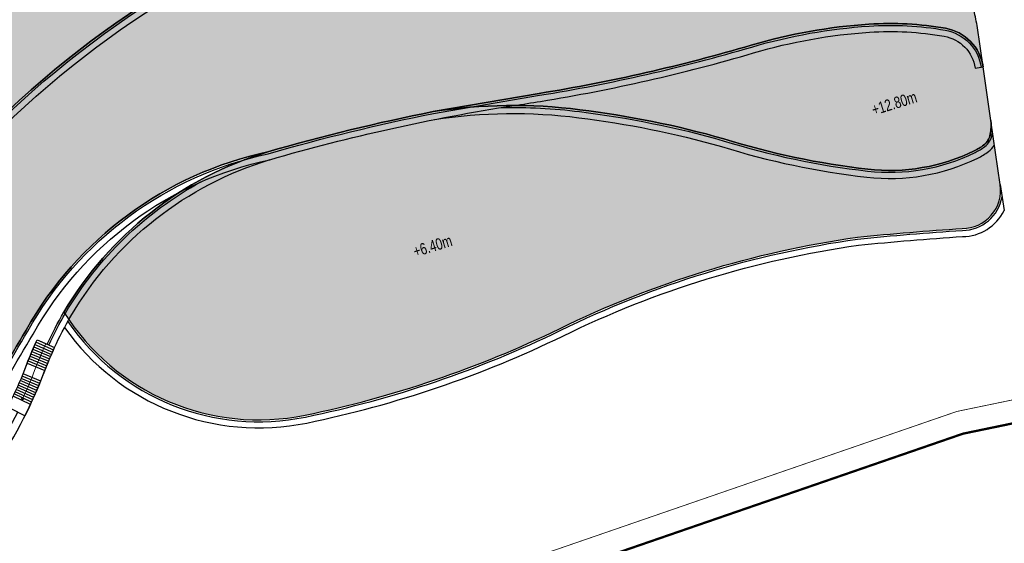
# Model space of a CAD drawing. Header units: millimetres. Extents: x -1402 to -179, y -280 to 6164.
# Tile 119 of 212: x -650 to -521, y 2723 to 2792. Entities that reach past the tile are written whole.
import ezdxf

# ---------------------------------------------------------------- set-up
doc = ezdxf.new("R2010")
doc.units = ezdxf.units.MM
doc.linetypes.add('AJN-Limite', pattern=[1.25, 0.5, -0.25, 0, -0.25, 0, -0.25])
doc.linetypes.add('DASH', pattern=[0.35, 0.25, -0.1])
doc.layers.add('AJN-2-SBT-V', color=51, linetype='CONTINUOUS')
doc.layers.add('AJN-8-251-H', color=251, linetype='CONTINUOUS')
doc.layers.add('AJN-6-Etang', color=7, linetype='CONTINUOUS', lineweight=15, true_color=0x46a499)
for name, color, linetype, lineweight in [('AJN-7-500-A', 10, 'CONTINUOUS', 18), ('AJN-8-252-H', 252, 'CONTINUOUS', 20), ('GEO-1-LIM-V', 10, 'AJN-Limite', 25)]:
    doc.layers.add(name, color=color, linetype=linetype, lineweight=lineweight)
doc.layers.add('AJN-9-SRF-MARINHORIZON-TERRACE 50%', color=7, linetype='CONTINUOUS', true_color=0xf8d731)
doc.styles.get("Standard").update_dxf_attribs({"font": 'rs.shx', "bigfont": 'hztxt.shx'})

# ---------------------------------------------------------------- blocks, each defined once
blk = doc.blocks.new('ESCALIER COURBE')
at = {"layer": 'AJN-8-251-H', "linetype": 'Continuous'}
for p, q in [((-2.091465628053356, 1.405588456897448), (-0.2043146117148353, -0.2342875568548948)), ((-1.872455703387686, 1.656514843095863), (0.007522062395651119, 0.008420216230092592)), ((-3.169978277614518, 0.1367544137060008), (-1.247502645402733, -1.461563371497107)), ((-2.956494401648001, 0.3923987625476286), (-1.041011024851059, -1.214292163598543)), ((-2.741897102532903, 0.647109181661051), (-0.8334424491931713, -0.9679242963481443)), ((-2.526190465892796, 0.9008808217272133), (-0.62480087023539, -0.7224644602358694)), ((-2.309378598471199, 1.153708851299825), (-0.415090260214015, -0.477917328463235)), ((-4.009937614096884, -0.8972797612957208), (-2.060765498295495, -2.461076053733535)), ((-3.800957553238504, -0.6379605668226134), (-1.858627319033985, -2.210246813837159)), ((-3.590847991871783, -0.3795556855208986), (-1.6553966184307, -1.960301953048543)), ((-3.382344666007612, -0.1198189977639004), (-1.452913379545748, -1.709733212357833)), ((-3.418879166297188, -4.152096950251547), (-5.330543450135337, -2.541029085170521)), ((-3.205460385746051, -3.89750844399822), (-5.125533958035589, -2.296472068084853)), ((-2.993377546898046, -3.641805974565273), (-4.921807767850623, -2.050844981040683)), ((-4.505806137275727, -5.408086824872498), (-6.374642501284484, -3.747529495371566)), ((-4.285796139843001, -5.159172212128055), (-6.163301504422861, -3.508422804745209)), ((-4.067092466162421, -4.909109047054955), (-5.953215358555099, -3.268212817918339)), ((-3.849701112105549, -4.657904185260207), (-5.744389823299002, -3.02690612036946)), ((-3.633628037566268, -4.405564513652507), (-5.536830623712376, -2.78450932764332)), ((-5.173613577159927, -6.147871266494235), (-7.016136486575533, -4.45816439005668)), ((-4.949720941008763, -5.902443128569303), (-6.801065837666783, -4.222406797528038)), ((-4.727116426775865, -5.655846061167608), (-6.587232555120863, -3.985526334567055)), ((-6.312182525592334, -7.357243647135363), (-8.109842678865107, -5.619884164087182))]:
    blk.add_line(p, q, dxfattribs=at)
at = {"layer": 'AJN-8-251-H', "linetype": 'Continuous', "flags": 128}
for points in [[(-4.012698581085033, -0.8950646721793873, -0.01090874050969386), (-1.872455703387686, 1.656514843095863)], [(-2.06270429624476, -2.459520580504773, -0.01087050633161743), (-2.273736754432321e-13, 0, -6.100320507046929e-05), (0.007522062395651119, 0.008420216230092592)]]:
    blk.add_lwpolyline(points, format="xyb", dxfattribs=at)
at = {"layer": 'AJN-8-251-H', "linetype": 'Continuous'}
for points in [[(-8.109842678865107, -5.619884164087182, 0.01963747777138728), (-4.921807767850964, -2.050844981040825, -0.004816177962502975), (-4.012698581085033, -0.8950646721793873, -0.004816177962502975)], [(-6.312182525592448, -7.357243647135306, 0.01980274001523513), (-2.966707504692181, -3.609457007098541, -0.004953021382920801), (-2.06270429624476, -2.459520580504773, -0.004953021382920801)]]:
    blk.add_lwpolyline(points, format="xyb", dxfattribs=at)
at = {"layer": 'AJN-8-252-H', "flags": 128}
blk.add_lwpolyline([(-6.094875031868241, -5.303017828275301, 0.01317423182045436), (-3.944375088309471, -2.830298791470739, -0.01579367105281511), (-0.932506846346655, 0.8325026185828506)], format="xyb", dxfattribs=at)
blk.add_lwpolyline([(-5.716615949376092, -5.172940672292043), (-6.094875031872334, -5.303017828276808), (-6.018395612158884, -4.910397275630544)], dxfattribs=at)

msp = doc.modelspace()

# ---------------------------------------------------------------- hatches: boundary and pattern name
at = {"layer": 'AJN-6-Etang', "linetype": 'Continuous', "transparency": 33554687}
h = msp.add_hatch(color=256, dxfattribs=at)
h.dxf.hatch_style = 1
h.set_gradient(color1=(166, 228, 247), rotation=200, centered=1, tint=0.800000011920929, name='INVCURVED')
edge = h.paths.add_edge_path()
edge.add_arc((-539.6903833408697, 2846.378562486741), 32.8479777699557, 259.0174260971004, 283.7331395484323)
edge.add_line((-531.8922719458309, 2814.469643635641), (-533.1331609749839, 2818.226826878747))
edge.add_arc((-533.574940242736, 2818.064349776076), 0.4707098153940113, -70.6203057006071, 20.192458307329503, ccw=False)
edge.add_arc((-533.9948825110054, 2819.2615711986), 1.739445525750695, 267.0779223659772, 289.3427458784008, ccw=False)
edge.add_arc((-533.925047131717, 2821.717364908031), 4.195972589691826, 261.17933869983, 267.83506076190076, ccw=False)
edge.add_arc((-530.7439089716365, 2836.325698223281), 19.14067116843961, 246.9188615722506, 258.4739672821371, ccw=False)
edge.add_arc((-575.9250879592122, 2720.152697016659), 105.5203835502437, 69.08009231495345, 74.95191348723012)
edge.add_arc((-571.7268882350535, 2721.66224611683), 103.0377285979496, 76.98883006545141, 93.05743218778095)
edge.add_arc((-574.2587065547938, 2778.538436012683), 46.11022811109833, 93.68543034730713, 100.3376313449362)
edge.add_arc((-606.5813803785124, 2926.946865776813), 105.8155929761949, 278.13139810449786, 283.1361526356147, ccw=False)
edge.add_arc((-602.0929170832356, 2930.688558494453), 108.9982880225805, 268.7077466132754, 275.5166178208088, ccw=False)
edge.add_arc((-604.8070941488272, 2649.087568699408), 172.630613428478, 89.91502416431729, 111.1577777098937)
edge.add_arc((-644.2003523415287, 2745.649223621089), 68.38566050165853, 109.5782243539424, 132.1159801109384)
edge.add_arc((-633.940241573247, 2742.69358752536), 77.6631326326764, 136.2721735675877, 154.6878398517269)
edge.add_arc((-836.7744922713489, 2844.021250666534), 149.0997929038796, 326.8485866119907, 332.81313141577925, ccw=False)
edge.add_arc((-753.5528919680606, 2788.708372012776), 49.18277004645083, 289.5712784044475, 327.77999888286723, ccw=False)
edge.add_arc((-745.6361823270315, 2763.769329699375), 23.05000703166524, 265.80598677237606, 291.7958996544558, ccw=False)
edge.add_arc((-746.7268568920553, 2748.895891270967), 8.136632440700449, 238.73531725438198, 265.8059867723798, ccw=False)
edge.add_arc((-747.701861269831, 2747.290061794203), 6.257983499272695, 204.7451583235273, 238.7353172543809, ccw=False)
edge.add_arc((-698.6065861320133, 2766.450415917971), 58.9496478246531, 201.6826345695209, 210.3252863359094)
edge.add_arc((-722.7767510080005, 2754.056911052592), 31.86463938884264, 213.0342114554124, 247.3748419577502)
edge.add_arc((-731.5727928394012, 2732.951902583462), 9.000000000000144, 247.3748419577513, 297.9607097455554)
edge.add_arc((-691.6662761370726, 2657.774338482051), 76.11284403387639, 113.07744778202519, 117.9607097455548, ccw=False)
edge.add_arc((-801.5518826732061, 2908.592369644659), 197.7256147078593, 293.8823795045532, 315.3027358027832)
edge.add_arc((-561.8123215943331, 2684.378913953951), 130.7194739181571, 83.02942774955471, 139.3583344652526, ccw=False)
h = msp.add_hatch(color=256, dxfattribs=at)
h.dxf.hatch_style = 1
h.set_gradient(color1=(181, 223, 247), rotation=200, centered=1, tint=0.800000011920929, name='INVCURVED')
edge = h.paths.add_edge_path()
edge.add_arc((-536.1331980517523, 2749.417541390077), 41.76902211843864, 80.08128101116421, 93.81348574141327, ccw=False)
edge.add_arc((-529.9721789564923, 2784.650621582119), 6.001325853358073, 8.314213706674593, 80.08128101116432, ccw=False)
edge.add_line((-524.0339273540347, 2785.518423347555), (-524.8218382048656, 2790.909992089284))
edge.add_arc((-539.6641874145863, 2788.740966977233), 15.00000000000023, 8.314213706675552, 17.11641258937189)
edge.add_line((-525.3285562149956, 2793.155678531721), (-531.8922719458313, 2814.469643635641))
edge.add_arc((-539.6903833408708, 2846.37856248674), 32.84797776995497, 259.0174260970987, 283.7331395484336, ccw=False)
edge.add_arc((-561.8123215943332, 2684.378913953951), 130.7194739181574, 83.02942774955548, 139.3583344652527)
edge.add_arc((-801.5518826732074, 2908.592369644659), 197.7256147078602, 293.88237950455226, 315.3027358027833, ccw=False)
edge.add_arc((-691.666276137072, 2657.774338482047), 76.1128440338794, 109.1621766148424, 113.07744778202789, ccw=False)
edge.add_arc((-700.3908612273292, 2682.881288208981), 49.53320314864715, 76.18652852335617, 109.16217663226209, ccw=False)
edge.add_arc((6736.442926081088, 43852.96636338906), 41786.93979426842, 259.7649214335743, 259.7784708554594)
edge.add_arc((-676.0644756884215, 2753.926779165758), 24.85499872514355, 263.5898590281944, 326.3375928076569)
edge.add_arc((-2060.139441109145, 3581.808366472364), 1637.6038108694, 329.0722052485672, 329.5217709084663)
edge.add_arc((-607.3271954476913, 2727.944119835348), 47.56153281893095, 102.10276570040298, 150.7305022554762, ccw=False)
edge.add_arc((-545.9599434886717, 2528.331226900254), 256.2479434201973, 101.20186661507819, 106.1646998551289, ccw=False)
edge.add_line((-595.7402857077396, 2779.697346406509), (-581.894087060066, 2782.067430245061))
edge.add_arc((-618.1463783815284, 3005.2683349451), 226.1257890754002, 279.2254205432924, 286.4139132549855)
edge.add_arc((-534.1899581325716, 2720.264426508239), 70.98682985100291, 93.8134857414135, 106.41391325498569, ccw=False)
at = {"layer": 'AJN-6-Etang', "transparency": 33554687}
h = msp.add_hatch(color=256, dxfattribs=at)
h.dxf.hatch_style = 1
h.set_gradient(color1=(188, 236, 246), rotation=200, centered=1, tint=0.800000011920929, name='INVCURVED')
edge = h.paths.add_edge_path()
edge.add_arc((-529.9721789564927, 2784.650621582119), 6.001325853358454, 8.314213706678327, 80.0812810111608)
edge.add_arc((-536.1331980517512, 2749.417541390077), 41.76902211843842, 80.08128101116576, 93.81348574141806)
edge.add_arc((-534.1899581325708, 2720.26442650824), 70.98682985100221, 93.8134857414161, 106.4139132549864)
edge.add_arc((-618.146378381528, 3005.268334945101), 226.125789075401, 279.22542054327, 286.41391325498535, ccw=False)
edge.add_line((-581.894087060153, 2782.067430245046), (-595.7402857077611, 2779.697346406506))
edge.add_arc((-585.3088098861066, 2712.091593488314), 68.4058003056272, 82.70206975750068, 98.77148672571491, ccw=False)
edge.add_arc((-591.4480943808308, 2658.177498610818), 122.6653533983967, 74.09507165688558, 83.05663605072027, ccw=False)
edge.add_arc((-527.8576559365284, 2872.127404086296), 100.5522168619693, 252.6562582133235, 263.6004390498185)
edge.add_arc((-536.1791950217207, 2796.941333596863), 24.90736390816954, 263.345897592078, 296.1893437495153)
edge.add_arc((-527.6510556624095, 2780.017136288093), 5.959617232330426, 294.4264649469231, 308.1904459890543)
edge.add_arc((-525.3469842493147, 2777.165244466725), 2.294084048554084, 307.0003335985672, 349.6996083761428)
edge.add_arc((-529.9453750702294, 2777.938647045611), 6.956927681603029, 350.2044284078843, 365.010583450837)
edge.add_line((-523.0150327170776, 2778.546263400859), (-524.0339273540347, 2785.518423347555))
h = msp.add_hatch(color=256, dxfattribs=at)
h.dxf.hatch_style = 1
h.set_gradient(color1=(143, 224, 240), color2=(237, 250, 252), rotation=220, centered=1, tint=0.800000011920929, name='INVCURVED')
edge = h.paths.add_edge_path()
edge.add_arc((-526.74060378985, 2769.462102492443), 5.000000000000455, 269.9999999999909, 368.3142137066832)
edge.add_line((-521.7931540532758, 2770.185110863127), (-523.015032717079, 2778.546263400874))
edge.add_arc((-529.9453750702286, 2777.938647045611), 6.956927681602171, -9.298855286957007, 5.010583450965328, ccw=False)
edge.add_arc((-525.3469842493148, 2777.165244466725), 2.29408404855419, 307.0003335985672, 351.20596474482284, ccw=False)
edge.add_arc((-527.6510556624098, 2780.017136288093), 5.959617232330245, 294.4264649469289, 308.19044598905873, ccw=False)
edge.add_arc((-536.1791950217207, 2796.941333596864), 24.90736390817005, 263.345897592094, 296.18934374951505, ccw=False)
edge.add_arc((-527.8576559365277, 2872.127404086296), 100.5522168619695, 252.6562582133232, 263.60043904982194, ccw=False)
edge.add_arc((-591.4480943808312, 2658.177498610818), 122.6653533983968, 74.09507165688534, 83.05663605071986)
edge.add_arc((-585.3088098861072, 2712.091593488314), 68.40580030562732, 82.70206975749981, 98.7714867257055)
edge.add_arc((-545.9599434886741, 2528.331226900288), 256.2479434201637, 101.2018666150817, 106.1646998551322)
edge.add_arc((-603.9778946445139, 2730.139153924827), 46.26852690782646, 106.7330714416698, 149.5874440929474)
edge.add_arc((-618.4786271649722, 2769.522860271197), 30.00000000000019, 212.1441257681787, 281.6391712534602)
edge.add_arc((-640.9707072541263, 2878.716675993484), 141.4862460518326, 281.6391712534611, 295.8553758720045)
edge.add_arc((-522.3316057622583, 2635.25015670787), 129.3486840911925, 98.03766878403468, 116.11541465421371, ccw=False)
edge.add_arc((-503.5929547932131, 2402.214537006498), 362.9863803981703, 93.6562339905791, 95.82263408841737, ccw=False)
at = {"layer": 'AJN-9-SRF-MARINHORIZON-TERRACE 50%', "true_color": 0xf8d731, "transparency": 33554559}
h = msp.add_hatch(dxfattribs=at)
h.set_pattern_fill('ANSI31', color=40, scale=0.2)
h.set_pattern_definition([(62.16630264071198, (-675.2100222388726, 136.2834458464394), (-0.5615346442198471, 0.2964858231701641), [])])
h.paths.add_polyline_path([(-608.3321525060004, 2833.238846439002, -0.06866651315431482), (-581.5690074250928, 2835.40113170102, 0.03486448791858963), (-560.5065399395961, 2835.679198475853, -0.0007837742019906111), (-554.3042454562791, 2836.184773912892, -0.0001887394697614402), (-552.7623415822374, 2836.307518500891), (-554.2873511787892, 2841.244305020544), (-562.8864201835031, 2838.587989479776), (-563.5652563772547, 2840.785529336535), (-572.1643253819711, 2838.129213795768), (-573.0497638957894, 2840.995570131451), (-581.6488329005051, 2838.339254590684), (-582.3866983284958, 2840.727884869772), (-590.9857673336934, 2838.07156933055), (-591.42848659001, 2839.504747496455), (-600.0275555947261, 2836.848431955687), (-600.7063917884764, 2839.045971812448), (-609.3054607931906, 2836.38965627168), (-609.7481800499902, 2837.822834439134), (-618.3472490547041, 2835.166518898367), (-618.6423952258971, 2836.121971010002), (-627.2414642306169, 2833.465655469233), (-627.6841834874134, 2834.898833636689), (-644.8823214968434, 2829.586202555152), (-645.3250407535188, 2831.019380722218), (-662.5231787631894, 2825.706749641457), (-662.8183249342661, 2826.662201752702), (-680.0164629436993, 2821.349570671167), (-679.7213167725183, 2820.394118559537), (-690.1035054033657, 2817.144383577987), (-699.1236299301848, 2811.868035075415), (-700.1334573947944, 2813.594374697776), (-715.6705139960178, 2804.505927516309), (-716.9327983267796, 2806.663852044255), (-732.4691133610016, 2797.575838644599), (-733.0757514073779, 2798.611208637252), (-748.6128080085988, 2789.522761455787), (-745.1708275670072, 2783.638561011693, -0.02906158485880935), (-718.6716012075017, 2797.7078330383, 0.02245452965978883), (-703.8887507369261, 2804.951018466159, 0.03574655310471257), (-701.4156360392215, 2806.579975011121, -0.01582952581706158), (-700.1049641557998, 2807.6688829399, -0.05869852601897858), (-698.2181821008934, 2808.644548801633, -0.03273755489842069), (-694.3041291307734, 2809.782619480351, 0.002347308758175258), (-690.7982539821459, 2810.574726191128, -0.002731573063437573), (-673.3014866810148, 2819.934802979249, -0.0964702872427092), (-661.824604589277, 2823.445313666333, 0.01833153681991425)])

# ---------------------------------------------------------------- linework, layer by layer
at = {"layer": 'AJN-2-SBT-V', "linetype": 'Continuous', "flags": 128}
msp.add_lwpolyline([(-661.0019790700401, 2769.519930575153, -0.2508528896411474), (-545.9482657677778, 2814.13218980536, 0.1082626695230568), (-531.8922719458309, 2814.469643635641), (-533.1331609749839, 2818.226826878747, -0.4183745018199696), (-533.4187460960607, 2817.620310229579, -0.09745540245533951), (-534.0835555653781, 2817.524387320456, -0.02904923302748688), (-534.5684667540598, 2817.571017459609, -0.05046142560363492), (-538.2477084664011, 2818.717226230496, 0.0256262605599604), (-548.5288704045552, 2822.054603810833, 0.07022761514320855), (-577.2226050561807, 2824.553307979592, 0.02903385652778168), (-582.5331124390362, 2823.90017477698, -0.02184083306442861), (-591.6144267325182, 2822.195111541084, -0.02971804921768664), (-604.5510643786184, 2821.717992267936, 0.09295535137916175), (-667.1159433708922, 2810.081158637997, 0.09865774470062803)], format="xyb", dxfattribs=at)
at = {"layer": 'AJN-2-SBT-V'}
msp.add_lwpolyline([(-538.9112035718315, 2791.094080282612, -0.05998985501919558), (-528.9384449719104, 2790.56224623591, -0.3237964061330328), (-524.0339273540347, 2785.518423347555), (-524.8218382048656, 2790.909992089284, 0.03842573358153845), (-525.3285562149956, 2793.155678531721), (-531.8922719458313, 2814.469643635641, -0.1082626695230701), (-545.9482657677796, 2814.13218980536, 0.2508528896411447), (-661.0019790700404, 2769.519930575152, -0.0937370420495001), (-721.5006108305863, 2727.796317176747, -0.01708525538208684), (-716.6497959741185, 2729.670018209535, -0.144884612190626), (-688.5642251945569, 2730.981900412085, 5.912050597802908e-05), (-678.8394075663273, 2729.227169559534, 0.2808412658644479), (-655.3772131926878, 2740.149691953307, 0.00196160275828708), (-648.8165320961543, 2751.197815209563, -0.215421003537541), (-617.2992204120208, 2774.448508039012, -0.02165783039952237), (-595.7402857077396, 2779.697346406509), (-581.894087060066, 2782.067430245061, 0.03137600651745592), (-554.2490190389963, 2788.358215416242, -0.05503520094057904)], format="xyb", close=True, dxfattribs=at)
at = {"layer": 'AJN-2-SBT-V', "flags": 128}
for points in [[(-524.0339273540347, 2785.518423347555, 0.3237964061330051), (-528.9384449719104, 2790.56224623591, 0.05998985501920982), (-538.9112035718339, 2791.094080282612, 0.05503520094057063), (-554.2490190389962, 2788.358215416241, -0.03137600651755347), (-581.894087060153, 2782.067430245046), (-595.7402857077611, 2779.697346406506, -0.07023118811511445), (-576.6193047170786, 2779.943240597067, -0.03912214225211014), (-557.8326426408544, 2776.146945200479, 0.04778932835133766), (-539.0653384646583, 2772.201750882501, 0.1442957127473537), (-525.1866047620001, 2774.590948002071, 0.06012900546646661), (-523.9663593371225, 2775.333115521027, 0.1884968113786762), (-523.0898720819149, 2776.755041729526, 0.06469406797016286), (-523.0150327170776, 2778.546263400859)], [(-526.7406037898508, 2764.462102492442, 0.4573830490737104), (-521.7931540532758, 2770.185110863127), (-523.015032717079, 2778.546263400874, -0.0625179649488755), (-523.0798687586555, 2776.81451811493, -0.1953116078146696), (-523.9663593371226, 2775.333115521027, -0.06012900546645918), (-525.186604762, 2774.590948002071, -0.1442957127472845), (-539.0653384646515, 2772.2017508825, -0.04778932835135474), (-557.8326426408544, 2776.146945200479, 0.03912214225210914), (-576.6193047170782, 2779.943240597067, 0.0702311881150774), (-595.7402857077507, 2779.697346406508, 0.02165783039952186), (-617.2992204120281, 2774.44850803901, 0.1891976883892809), (-643.8799997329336, 2753.561335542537, 0.3128781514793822), (-612.4261998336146, 2740.139733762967, 0.06210957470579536), (-579.2684073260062, 2751.393528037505, -0.07904304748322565), (-540.4176712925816, 2763.328165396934, -0.00945298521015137)]]:
    msp.add_lwpolyline(points, format="xyb", close=True, dxfattribs=at)
at = {"layer": 'AJN-2-SBT-V', "linetype": 'Continuous', "flags": 128}
msp.add_lwpolyline([(-664.06743493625, 2722.108041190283, 0.09389314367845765), (-649.8988315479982, 2740.516749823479), (-651.192436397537, 2741.171796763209, 0.01963747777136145), (-649.1998099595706, 2745.52277908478, -0.01572574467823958), (-647.3805131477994, 2749.964988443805), (-646.0565730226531, 2749.373500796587, -0.02494982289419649), (-643.879999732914, 2753.561335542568, -0.189197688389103), (-617.2992204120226, 2774.448508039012, 0.2154210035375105), (-648.8165320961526, 2751.197815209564, -0.001961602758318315), (-655.3772131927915, 2740.149691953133, -0.2808412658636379), (-678.839407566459, 2729.227169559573, -5.912050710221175e-05), (-688.5642253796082, 2730.981900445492, 0.1448846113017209), (-716.6497959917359, 2729.670018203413, 0.03840971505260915), (-727.3529990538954, 2725.002478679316, -0.2243781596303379), (-735.0350987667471, 2724.644530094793, -0.150970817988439), (-749.4903189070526, 2736.686230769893, 0.03286619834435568), (-732.1687331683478, 2709.756508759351, 0.00233829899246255), (-729.3480626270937, 2706.256450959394, 0.04253943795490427), (-724.9823251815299, 2703.412189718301, 0.2111097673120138), (-704.9509894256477, 2700.716146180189, 0.100205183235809)], format="xyb", close=True, dxfattribs=at)
at = {"layer": 'AJN-8-251-H', "linetype": 'Continuous'}
for p, q in [((-525.0728917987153, 2785.366591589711), (-524.0339274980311, 2785.518424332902)), ((-521.7931540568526, 2770.185110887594), (-521.300605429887, 2766.814666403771))]:
    msp.add_line(p, q, dxfattribs=at)
at = {"layer": 'AJN-8-251-H', "linetype": 'Continuous', "flags": 128}
for points in [[(-732.6710109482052, 2723.767327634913, 0.1529291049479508), (-727.2357825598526, 2724.781661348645, -0.0213162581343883), (-721.4010033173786, 2727.567010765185, 0.09375056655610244), (-660.8180401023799, 2769.350387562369, -0.2508531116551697), (-545.9872767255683, 2813.885097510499, 0.1083085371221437), (-531.8185659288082, 2814.230302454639)], [(-730.0101396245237, 2723.024132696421, 0.08316220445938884), (-726.8606897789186, 2724.075045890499, -0.02133493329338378), (-721.0822839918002, 2726.833219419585, 0.09379377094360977), (-660.2293707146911, 2768.807919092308, -0.2508542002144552), (-546.1118379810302, 2813.094364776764, 0.108448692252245), (-531.5827193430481, 2813.464451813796)], [(-721.0890370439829, 2726.830342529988, -0.01708525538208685), (-716.3051406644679, 2728.678195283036, -0.1450563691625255), (-688.783247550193, 2729.954468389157, 5.952462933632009e-05), (-678.9917090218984, 2728.187698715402, 0.2814724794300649), (-654.4892564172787, 2739.588757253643, 0.001967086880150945), (-647.9059689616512, 2750.674844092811, -0.215691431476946), (-617.0428263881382, 2773.429603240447, -0.03198491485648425), (-585.2005265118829, 2780.494203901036, 0.003869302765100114), (-581.725751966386, 2781.031011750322, 0.03137600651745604), (-553.9523159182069, 2787.351007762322, -0.0550352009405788), (-538.8413693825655, 2790.046405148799, -0.05998985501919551), (-529.1193084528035, 2789.52794047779, -0.3237964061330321), (-525.0728917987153, 2785.366591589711, -0.3237964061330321)], [(-713.4720518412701, 2730.396723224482, -0.1281694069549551), (-688.6163418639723, 2730.737268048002, 5.921692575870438e-05), (-678.8756057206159, 2728.97966494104, 0.2809951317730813), (-655.1658185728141, 2740.016096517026, 0.001962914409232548), (-648.5997372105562, 2751.073288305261, -0.2154845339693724), (-617.2381446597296, 2774.205920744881, -0.02166131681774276), (-595.6969246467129, 2779.451078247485), (-581.8540072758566, 2781.82066393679, 0.03137600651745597), (-554.1783754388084, 2788.118404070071, -0.05503520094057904), (-538.894576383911, 2790.844633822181, -0.05998985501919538), (-528.9815077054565, 2790.315982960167, -0.3237964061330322), (-524.2812998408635, 2785.482272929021)], [(-595.5801669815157, 2778.659626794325, -0.07024328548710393), (-576.7494679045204, 2778.901334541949, -0.03910182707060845), (-558.1330064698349, 2775.1407368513, 0.0477509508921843), (-539.1846727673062, 2771.15855165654, 0.1441185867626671), (-524.7372585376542, 2773.641830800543, 0.05916392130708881), (-523.3252845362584, 2774.501482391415, 0.08609727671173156), (-522.5461979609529, 2775.338089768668, 0.08609727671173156)], [(-586.8644812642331, 2780.229637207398, -0.03757052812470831), (-576.6502949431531, 2779.6951676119, -0.03911731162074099), (-557.9041687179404, 2775.907375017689, 0.04778013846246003), (-539.0937546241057, 2771.953370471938, 0.1442513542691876), (-525.0796947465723, 2774.364928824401, 0.05986911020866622), (-523.8137992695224, 2775.1350455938, 0.1883424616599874), (-522.8437010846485, 2776.711441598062, 0.01149701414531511), (-522.794794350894, 2777.039201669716)], [(-726.9415530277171, 2703.322463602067, 0.01303936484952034), (-725.5052540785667, 2702.501188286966, 0.210806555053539), (-704.6584732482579, 2699.707714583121, 0.1002568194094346), (-663.3870994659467, 2721.307907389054, 0.1140038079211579), (-646.8717869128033, 2744.610640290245, -0.01582437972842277), (-645.1025573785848, 2748.934915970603, -0.02495373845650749), (-642.9740523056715, 2753.030524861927, -0.1891928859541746), (-616.996911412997, 2773.442968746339)], [(-645.828307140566, 2749.271520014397, -0.02493645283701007), (-643.6642979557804, 2753.434952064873, -0.1358772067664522), (-626.0319599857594, 2770.528793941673)], [(-643.3727850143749, 2752.337302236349, 0.3010615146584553), (-612.3757629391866, 2739.894874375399, 0.06211058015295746), (-579.1588710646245, 2751.16880124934, -0.07903473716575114), (-540.3874993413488, 2763.079945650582, -0.009444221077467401), (-526.7325258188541, 2764.212108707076, 0.3663105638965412), (-521.5616784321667, 2768.601154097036, 0.3663105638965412)], [(-643.8027127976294, 2751.556414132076, 0.2975664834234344), (-612.214364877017, 2739.111324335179, 0.06211378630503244), (-578.8083486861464, 2750.449678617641, -0.07900795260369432), (-540.2909288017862, 2762.285644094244, -0.009416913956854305), (-526.7054720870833, 2763.412204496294, 0.2854090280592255), (-521.3006054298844, 2766.814666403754, 0.2854090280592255)]]:
    msp.add_lwpolyline(points, format="xyb", dxfattribs=at)
at = {"layer": 'GEO-1-LIM-V', "linetype": 'DASH', "ltscale": 5, "const_width": 0.1}
msp.add_lwpolyline([(-703.20666054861, 2662.79077702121), (-610.0956545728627, 2712.132624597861), (-527.4439945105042, 2740.620001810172), (-431.1729879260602, 2760.563702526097)], dxfattribs=at)
at = {"layer": 'GEO-1-LIM-V', "linetype": 'Continuous', "ltscale": 25, "const_width": 0.3}
msp.add_lwpolyline([(-704.2163303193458, 2658.860527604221), (-608.897289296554, 2709.372468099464), (-526.647689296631, 2737.721268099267), (-430.2313892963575, 2757.695068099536)], dxfattribs=at)

# ---------------------------------------------------------------- block references
at = {"layer": 'AJN-2-SBT-V', "rotation": 17.16630264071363}
msp.add_blockref('ESCALIER COURBE', (-645.1025573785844, 2748.934915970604), dxfattribs=at)

# ---------------------------------------------------------------- texts
at = {"layer": 'AJN-7-500-A', "char_height": 1.5, "attachment_point": 8, "rotation": 17.166302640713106}
for s, insert in [('{\\fSwis721 LtCn BT|b0|i0|c0|p34;+12.80m}', (-535.3832389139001, 2780.047597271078)), ('{\\fSwis721 LtCn BT|b0|i0|c0|p34;+6.40m}', (-595.5767219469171, 2761.453388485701))]:
    msp.add_mtext_dynamic_manual_height_columns(s, width=11.10498822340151, gutter_width=35.69431197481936, heights=[0], dxfattribs=dict(at, insert=insert))

doc.saveas('drawing.dxf')
